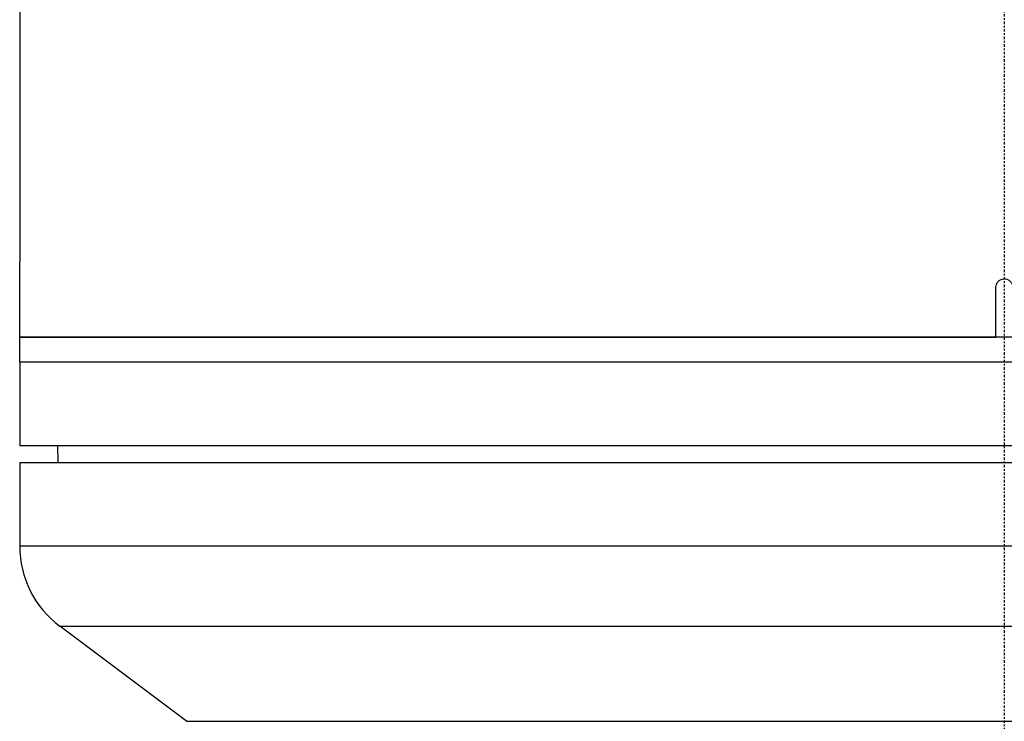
# Model space of a CAD drawing. Header units: millimetres. Extents: x 0 to 4378, y 0 to 2397.
# Tile 114 of 256: x 695 to 754, y 1145 to 1187. Entities that reach past the tile are written whole.
import ezdxf

# ---------------------------------------------------------------- set-up
doc = ezdxf.new("R2010")
doc.units = ezdxf.units.MM
doc.header["$LTSCALE"] = 0.2
doc.linetypes.add('CENTER2', pattern=[1.125, 0.75, -0.125, 0.125, -0.125])
doc.layers.add('02_Center Line', color=1, linetype='CENTER2')

# ---------------------------------------------------------------- blocks, each defined once
blk = doc.blocks.new('A$C6111ff40')
for p, q in [((-59, 734.811), (-59, 672.9)), ((-59, 668.4), (-59, 672.9)), ((-0.5, 668.4), (-0.5, 671.4)), ((-59, 668.4), (-0.5, 668.4)), ((59, 668.4), (-59, 668.4)), ((-59, 666.9), (-59, 668.4)), ((59, 666.9), (-59, 666.9)), ((59, 666.9), (-59, 666.9)), ((-59, 666.9), (-59, 661.9)), ((59, 661.9), (-59, 661.9)), ((-56.695, 660.9), (-56.713, 661.9)), ((-59, 660.9), (59, 660.9)), ((-59, 660.9), (-59, 655.9)), ((-59, 655.9), (59, 655.9)), ((-56.6, 651.1), (56.6, 651.1)), ((-49, 645.4), (-56.6, 651.1)), ((-49, 645.4), (49, 645.4))]:
    blk.add_line(p, q)
blk.add_arc((-53, 655.9), 6, 180, 233.1301)
blk.add_open_spline([(-0.5, 671.4), (-0.5, 671.456), (-0.49, 671.513), (-0.472, 671.565), (-0.453, 671.618), (-0.425, 671.669), (-0.39, 671.712), (-0.355, 671.756), (-0.312, 671.794), (-0.265, 671.824), (-0.218, 671.854), (-0.164, 671.876), (-0.11, 671.888), (-0.074, 671.896), (-0.037, 671.9), (0, 671.9), (0.056, 671.9), (0.113, 671.89), (0.165, 671.872), (0.218, 671.853), (0.269, 671.825), (0.312, 671.79), (0.356, 671.755), (0.394, 671.712), (0.424, 671.665), (0.454, 671.618), (0.476, 671.564), (0.488, 671.51), (0.496, 671.474), (0.5, 671.437), (0.5, 671.4)], degree=3, knots=[0, 0, 0, 0, 0.107468, 0.107468, 0.107468, 0.214935, 0.214935, 0.214935, 0.322405, 0.322405, 0.322405, 0.429877, 0.429877, 0.429877, 0.5, 0.5, 0.5, 0.607468, 0.607468, 0.607468, 0.714935, 0.714935, 0.714935, 0.822405, 0.822405, 0.822405, 0.929877, 0.929877, 0.929877, 1, 1, 1, 1])
at = {"layer": '02_Center Line'}
blk.add_line((0, 1425.306), (0, -16.53), dxfattribs=at)

msp = doc.modelspace()

# ---------------------------------------------------------------- block references
msp.add_blockref('A$C6111ff40', (754.287, 499.915))

doc.saveas('drawing.dxf')
